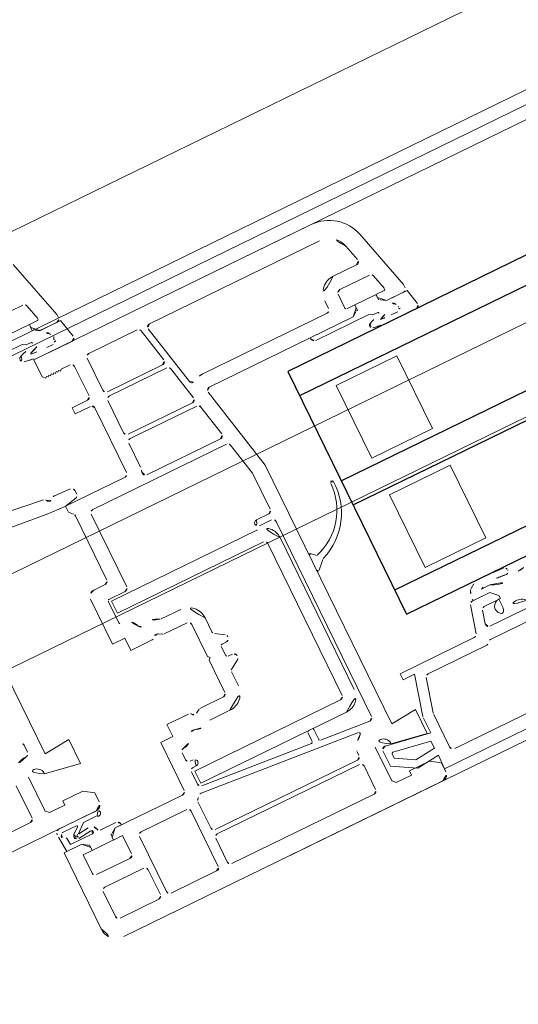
# Model space of a CAD drawing. Extents: x 6414462 to 20492237, y 5756825 to 17376351.
# Tile 39 of 127: x 6497753.8867 to 6497753.9604, y 5809738.0975 to 5809738.2431. Entities that reach past the tile are written whole.
import ezdxf

# ---------------------------------------------------------------- set-up
doc = ezdxf.new("R2010")
doc.units = 0
doc.linetypes.add('Linia siatki', pattern=[2.2224999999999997, 1.27, -0.3174999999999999, 0.3174999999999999, -0.3174999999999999])
for name, color, linetype, lineweight in [('A-DETL-GENF', 7, 'Continuous', 5), ('A-GENM', 7, 'Continuous', 5), ('A-GLAZ', 7, 'Continuous', 5), ('S-GRID', 7, 'Continuous', 5)]:
    doc.layers.add(name, color=color, linetype=linetype, lineweight=lineweight)

# ---------------------------------------------------------------- blocks, each defined once
blk = doc.blocks.new('Windows_S9000-Double-Vent-Window-with-Sashbars - O3 Windows_S9000-Double-Vent-Window-with-Sashbars 2-9090604-__-00_00 Przyziemie PB')
at = {"layer": 'A-DETL-GENF'}
for p, q in [((-60.85522707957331, 2.955291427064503), (-60.59999999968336, 2.002770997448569)), ((-60.98989262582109, 2.349891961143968), (-61.47999999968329, 2.349891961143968)), ((-60.87788750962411, 2.075068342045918), (-60.94159633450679, 2.312832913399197)), ((-61.03053015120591, 2.048684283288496), (-61.38053015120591, 2.048684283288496)), ((-61.03053015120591, 1.959824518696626), (-61.03053015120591, 2.048684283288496)), ((-61.02999999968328, 2.000000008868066), (-61.02999999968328, 2.049891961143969)), ((-61.02999999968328, 2.049891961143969), (-60.89720602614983, 2.049891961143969)), ((-60.9299999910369, 1.900000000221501), (-61.02999999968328, 2.000000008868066)), ((-60.93030357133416, 1.900000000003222), (-61.00209242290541, 1.950674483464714)), ((-60.58924416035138, 1.900000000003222), (-60.93030357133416, 1.900000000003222)), ((-60.64999999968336, 1.900000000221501), (-60.9299999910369, 1.900000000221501)), ((-60.59999999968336, 2.002770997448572), (-60.59999999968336, 1.9500000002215)), ((-60.52447033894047, 1.610934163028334), (-60.58924416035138, 1.900000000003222)), ((-61.52552536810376, 1.829983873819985), (-61.25750942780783, 1.829983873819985)), ((-61.25750942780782, 1.829983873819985), (-61.20553012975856, 1.79997361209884)), ((-61.20553012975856, 1.79997361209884), (-61.1207841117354, 1.79997361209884)), ((-60.94801655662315, 1.630001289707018), (-60.84099504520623, 1.630001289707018)), ((-60.79895494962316, 1.70248033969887), (-60.78615090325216, 1.720468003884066)), ((-61.19999999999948, 1.270000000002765), (-61.19999999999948, 1.55000000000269)), ((-61.19999999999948, 1.550000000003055), (-56.63456725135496, 1.55000000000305)), ((-60.94801655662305, 1.550001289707), (-60.57326042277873, 1.550001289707)), ((-61.15999999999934, 1.230000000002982), (-61.19999999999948, 1.270000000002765)), ((-61.13999999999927, 1.250000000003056), (-61.15999999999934, 1.230000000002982)), ((-61.11999999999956, 1.230000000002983), (-61.13999999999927, 1.250000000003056)), ((-61.09999999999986, 1.250000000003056), (-61.11999999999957, 1.230000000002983)), ((-61.07999999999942, 1.230000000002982), (-61.09999999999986, 1.250000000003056)), ((-61.05999999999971, 1.250000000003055), (-61.07999999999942, 1.230000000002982)), ((-61.03999999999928, 1.230000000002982), (-61.05999999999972, 1.250000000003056)), ((-61.01999999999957, 1.250000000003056), (-61.03999999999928, 1.230000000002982)), ((-60.99999999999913, 1.230000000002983), (-61.01999999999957, 1.250000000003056)), ((-60.97999999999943, 1.250000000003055), (-60.99999999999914, 1.230000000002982)), ((-60.95999999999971, 1.230000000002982), (-60.97999999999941, 1.250000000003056)), ((-60.93999999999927, 1.250000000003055), (-60.95999999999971, 1.230000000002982)), ((-60.91999999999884, 1.230000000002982), (-60.93999999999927, 1.250000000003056)), ((-60.89999999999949, 1.250000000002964), (-60.91999999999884, 1.230000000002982)), ((-60.74999999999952, 1.250000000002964), (-60.89999999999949, 1.250000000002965)), ((-60.70000000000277, 0.7150000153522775), (-60.70000000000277, 1.200000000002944)), ((-60.48000000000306, 0.7000000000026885), (-60.48000000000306, 1.230000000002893)), ((-60.42999999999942, 1.28000000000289), (-59.63443045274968, 1.280000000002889)), ((-59.58552307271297, 1.240395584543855), (-59.47286809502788, 0.7103955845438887)), ((-59.27373411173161, 0.2545172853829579), (-59.47886971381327, 1.219604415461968)), ((-59.42996233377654, 1.280000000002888), (-56.63456725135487, 1.280000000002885)), ((-56.31581172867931, 1.035410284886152), (-56.24816277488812, 0.7829409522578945)), ((-56.05501175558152, 1.105291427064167), (-55.79999999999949, 0.1535745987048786)), ((-61.00000000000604, 0.5650000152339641), (-61.00000000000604, 0.6650000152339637)), ((-61.00000000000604, 0.6650000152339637), (-60.75000000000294, 0.6650000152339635)), ((-59.5217754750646, 0.6500000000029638), (-60.43000000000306, 0.6500000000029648)), ((-56.29645906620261, 0.72000000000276), (-56.68008814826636, 0.7200000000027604)), ((-60.75000000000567, 0.5650000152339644), (-61.00000000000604, 0.5650000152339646)), ((-60.69999999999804, -0.5499999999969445), (-60.69999999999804, 0.515000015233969)), ((-60.48000000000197, 2.962656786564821e-12), (-60.48000000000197, 0.5300000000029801)), ((-60.43000000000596, 0.580000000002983), (-59.48564085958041, 0.5800000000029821)), ((-59.43673347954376, 0.5403955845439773), (-59.32407850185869, 0.01039558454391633)), ((-56.95008814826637, 0.4500000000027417), (-56.95008814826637, 0.3200000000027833)), ((-56.7300881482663, 0.4500000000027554), (-56.7300881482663, 0.2200000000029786)), ((-56.19000980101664, 0.5000000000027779), (-56.68008814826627, 0.5000000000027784)), ((-56.07800468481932, 0.2251763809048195), (-56.14171350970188, 0.4629409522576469)), ((-57.00008814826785, 0.2700000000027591), (-59.04532416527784, 0.2700000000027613)), ((-56.71008814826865, 0.2000000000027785), (-56.58008814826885, 0.2000000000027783)), ((-56.58008814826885, 0.1499458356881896), (-56.68003398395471, 0.05000000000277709)), ((-56.23031477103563, 0.1986844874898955), (-56.58031477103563, 0.1986844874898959)), ((-56.58031477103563, 0.1986844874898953), (-56.58031477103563, 0.1098247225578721)), ((-56.58008814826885, 0.2000000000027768), (-56.58008814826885, 0.1499458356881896)), ((-56.23031477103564, 0.1098247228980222), (-56.23031477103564, 0.1986844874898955)), ((-56.23008814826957, 0.1500000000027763), (-56.23008814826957, 0.2000000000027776)), ((-56.23008814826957, 0.2000000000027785), (-56.09732320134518, 0.2000000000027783)), ((-56.13008814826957, 0.05000000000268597), (-56.23008814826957, 0.1500000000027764)), ((-55.79999999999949, 0.1535745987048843), (-55.79999999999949, 0.1000000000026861)), ((-56.68003398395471, 0.0500000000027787), (-59.04583689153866, 0.05000000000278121)), ((-57.38530998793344, 0.04982629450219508), (-56.68078768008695, 0.04982629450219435)), ((-56.68078768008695, 0.04982629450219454), (-56.60875245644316, 0.1006746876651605)), ((-56.13008819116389, 0.05000020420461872), (-56.20187704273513, 0.1006746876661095)), ((-55.78902878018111, 0.0500002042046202), (-56.13008819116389, 0.05000020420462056)), ((-55.8499999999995, 0.05000000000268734), (-56.13008814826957, 0.05000000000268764)), ((-55.73545894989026, -0.1890656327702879), (-55.78902878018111, 0.0500002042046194)), ((-59.37298588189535, -0.04999999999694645), (-60.43000000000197, -0.04999999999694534)), ((-59.33685126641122, -0.1199999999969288), (-60.43000000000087, -0.1199999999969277)), ((-59.09474427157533, -0.01039558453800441), (-58.80999999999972, -1.350012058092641)), ((-57.32530998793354, -0.02001592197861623), (-56.45729404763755, -0.02001592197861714)), ((-56.45729404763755, -0.02001592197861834), (-56.40531474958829, -0.05002618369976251)), ((-56.40531474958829, -0.05002618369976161), (-56.32056873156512, -0.0500261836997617)), ((-61.9819368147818, -0.371595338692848), (-63.30703075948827, -0.2001391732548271)), ((-60.48000000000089, -0.1699999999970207), (-60.48000000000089, -0.5681034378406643)), ((-59.18379117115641, -0.6496044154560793), (-59.28794388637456, -0.1596044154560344)), ((-56.05198365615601, -0.1699985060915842), (-56.15900516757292, -0.1699985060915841)), ((-56.15900516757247, -0.2499985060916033), (-55.78424903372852, -0.2499985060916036)), ((-63.53071067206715, -0.4299999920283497), (-62.04070130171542, -0.5839167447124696)), ((-61.55023575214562, -0.4029258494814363), (-61.80968981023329, -0.3883539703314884)), ((-61.73731481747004, -0.6000674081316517), (-61.54080097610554, -0.56172924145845)), ((-61.50080346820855, -0.5108370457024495), (-61.5030754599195, -0.4509515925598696)), ((-62.04070130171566, -0.5839167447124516), (-61.73731481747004, -0.6000674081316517)), ((-61.73094305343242, -0.6999999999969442), (-61.73094305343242, -0.5999999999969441)), ((-61.73094305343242, -0.5999999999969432), (-60.74999999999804, -0.5999999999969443)), ((-61.67461108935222, -0.756331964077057), (-61.73094305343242, -0.6999999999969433)), ((-60.44612006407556, -0.7099999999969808), (-59.23269855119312, -0.709999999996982)), ((-61.6599664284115, -1.849999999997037), (-61.6599664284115, -0.7916873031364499)), ((-61.43996642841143, -2.069999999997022), (-61.43996642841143, -0.8699999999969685)), ((-61.38996642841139, -0.8199999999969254), (-59.18806167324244, -0.8199999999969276)), ((-59.13915429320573, -0.8596044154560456), (-59.0299664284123, -1.373292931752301)), ((-57.34999999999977, -1.949999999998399), (-57.34999999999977, -0.7499999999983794)), ((-57.34999999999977, -0.7499999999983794), (-56.34999999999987, -0.7499999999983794)), ((-56.34999999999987, -0.7499999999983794), (-56.34999999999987, -1.949999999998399)), ((-59.0299664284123, -1.373292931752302), (-59.0299664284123, -1.969999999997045)), ((-58.80999999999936, -1.350012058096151), (-58.80999999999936, -5.61087035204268)), ((-63.60999999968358, -1.74999999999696), (-63.60999999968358, -3.760870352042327)), ((-61.9999999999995, -2.739999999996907), (-61.9999999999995, -1.999999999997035)), ((-61.89999999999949, -1.899999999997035), (-61.70996642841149, -1.899999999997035)), ((-59.07996642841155, -2.019999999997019), (-59.27996642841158, -2.019999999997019)), ((-56.34999999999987, -1.949999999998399), (-57.34999999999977, -1.949999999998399)), ((-61.77999999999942, -2.495208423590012), (-61.77999999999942, -2.139999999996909)), ((-61.75999999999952, -2.119999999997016), (-61.48996642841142, -2.119999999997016)), ((-61.73261325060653, -2.359999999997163), (-61.73261325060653, -2.159999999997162)), ((-61.73261325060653, -2.159999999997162), (-59.33261325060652, -2.159999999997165)), ((-59.27996642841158, -2.119999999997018), (-59.07999999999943, -2.119999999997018)), ((-59.02999999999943, -2.169999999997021), (-59.02999999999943, -5.381855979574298)), ((-59.33261325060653, -2.359999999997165), (-61.73261325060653, -2.359999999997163)), ((-59.28261325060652, -4.909999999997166), (-59.28261325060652, -2.409999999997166)), ((-59.08261325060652, -2.409999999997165), (-59.08261325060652, -4.909999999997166)), ((-57.34999999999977, -3.749999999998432), (-57.34999999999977, -2.549999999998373)), ((-57.34999999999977, -2.549999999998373), (-56.34999999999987, -2.549999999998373)), ((-56.34999999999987, -2.549999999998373), (-56.34999999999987, -3.749999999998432)), ((-61.7999999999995, -2.739999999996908), (-61.9999999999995, -2.739999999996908)), ((-61.7999999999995, -2.93999999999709), (-61.7999999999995, -2.739999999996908)), ((-60.86999999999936, -2.719999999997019), (-61.18824436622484, -2.719999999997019)), ((-61.27160254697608, -2.933301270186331), (-61.3350000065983, -2.896698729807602)), ((-58.80999999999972, -3.081903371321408), (-58.80999999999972, -2.838471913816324)), ((-58.77585786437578, -2.824329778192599), (-58.72253464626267, -2.877652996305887)), ((-61.44660254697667, -2.939999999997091), (-61.7999999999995, -2.93999999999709)), ((-60.86999999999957, -2.939999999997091), (-61.2466025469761, -2.939999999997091)), ((-60.81999999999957, -3.519999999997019), (-60.81999999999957, -2.989999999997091)), ((-60.59999999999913, -3.2188332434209), (-60.59999999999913, -2.989999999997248)), ((-58.65658368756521, -2.976771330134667), (-58.77585786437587, -3.096045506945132)), ((-60.44350403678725, -3.344338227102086), (-60.57649596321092, -3.261235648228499)), ((-60.56999999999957, -3.624999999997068), (-60.56999999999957, -3.474999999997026)), ((-60.54499999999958, -3.449999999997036), (-60.46999999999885, -3.449999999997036)), ((-63.82999999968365, -3.509999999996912), (-63.82999999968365, -3.625126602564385)), ((-60.78999999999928, -3.549999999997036), (-60.81999999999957, -3.519999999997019)), ((-60.8199999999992, -3.579999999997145), (-60.78999999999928, -3.549999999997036)), ((-60.8199999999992, -4.109999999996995), (-60.8199999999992, -3.579999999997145)), ((-63.60999999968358, -3.760870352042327), (-63.19999999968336, -3.724999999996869)), ((-63.19999999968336, -3.724999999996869), (-63.19999999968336, -4.119999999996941)), ((-60.57649596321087, -3.838764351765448), (-60.44350403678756, -3.755661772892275)), ((-60.46999999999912, -3.649999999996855), (-60.5449999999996, -3.649999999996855)), ((-56.34999999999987, -3.749999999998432), (-57.34999999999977, -3.749999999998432)), ((-60.5999999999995, -4.109999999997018), (-60.5999999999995, -3.881166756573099)), ((-64.19999999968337, -3.999999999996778), (-64.19999999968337, -4.529999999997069)), ((-63.97999999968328, -3.960628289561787), (-63.97999999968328, -4.519999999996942)), ((-63.19999999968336, -4.119999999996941), (-63.74506057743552, -4.023891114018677)), ((-61.7999999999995, -4.359999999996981), (-61.7999999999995, -4.15999999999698)), ((-61.7999999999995, -4.15999999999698), (-61.44660254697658, -4.15999999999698)), ((-61.33500000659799, -4.203301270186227), (-61.2716025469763, -4.166698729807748)), ((-61.24660254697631, -4.159999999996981), (-60.86999999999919, -4.159999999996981)), ((-61.9999999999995, -5.149999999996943), (-61.9999999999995, -4.359999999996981)), ((-61.9999999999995, -4.35999999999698), (-61.7999999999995, -4.35999999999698)), ((-56.81000580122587, -4.280473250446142), (-56.876199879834, -4.326024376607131)), ((-63.6799999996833, -4.569999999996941), (-63.6799999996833, -4.49999999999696)), ((-63.6799999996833, -4.49999999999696), (-63.34999999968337, -4.49999999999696)), ((-63.34999999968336, -4.49999999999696), (-63.19999999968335, -4.59999999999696)), ((-61.18824436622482, -4.379999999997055), (-60.86999999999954, -4.379999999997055)), ((-56.65101933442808, -4.500171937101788), (-56.94198131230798, -4.500171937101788)), ((-56.91063631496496, -4.500171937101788), (-56.65101933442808, -4.500171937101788)), ((-56.74163813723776, -4.39988096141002), (-56.70857708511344, -4.385746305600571)), ((-56.60090960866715, -4.39988096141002), (-56.74163813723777, -4.39988096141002)), ((-56.65119026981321, -4.499999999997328), (-56.5510183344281, -4.600172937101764)), ((-56.5510183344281, -4.600172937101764), (-56.65101933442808, -4.500171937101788)), ((-64.24999999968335, -4.579999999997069), (-64.5549999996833, -4.579999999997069)), ((-63.97999999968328, -4.519999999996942), (-63.92999999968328, -4.569999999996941)), ((-63.92999999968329, -4.569999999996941), (-63.6799999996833, -4.569999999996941)), ((-63.19999999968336, -4.59999999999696), (-63.19999999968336, -4.74999999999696)), ((-61.77999999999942, -4.749999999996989), (-61.77999999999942, -4.634258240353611)), ((-56.99027760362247, -4.537230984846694), (-57.10439258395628, -4.963113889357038)), ((-56.81652977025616, -4.650172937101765), (-56.5510183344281, -4.650172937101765)), ((-56.5510183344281, -4.650172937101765), (-56.57621596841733, -4.650172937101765)), ((-56.5510183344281, -4.600172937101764), (-56.5510183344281, -4.650172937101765)), ((-56.5510183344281, -4.650172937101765), (-56.5510183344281, -4.600172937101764)), ((-61.67999999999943, -4.799999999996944), (-61.72999999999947, -4.799999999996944)), ((-56.91841590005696, -4.887231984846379), (-56.86482606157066, -4.687231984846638)), ((-63.29999999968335, -4.84999999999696), (-68.9999999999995, -4.84999999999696)), ((-63.2960228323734, -4.850122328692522), (-63.92049117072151, -4.850122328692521)), ((-63.88740928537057, -4.920122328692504), (-63.65894747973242, -4.920122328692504)), ((-63.65252071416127, -4.937783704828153), (-63.74868470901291, -5.01845112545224)), ((-63.68160892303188, -5.03881356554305), (-63.54357179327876, -4.92470720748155)), ((-63.54357179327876, -4.92470720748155), (-63.33669841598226, -4.920122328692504)), ((-61.77999999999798, -5.150011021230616), (-61.77999999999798, -4.949999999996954)), ((-61.72999999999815, -4.899999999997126), (-61.67999999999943, -4.899999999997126)), ((-56.13885795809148, -4.950172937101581), (-56.87011960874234, -4.950172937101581)), ((-63.97386131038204, -4.954047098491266), (-63.95467076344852, -5.200165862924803)), ((-63.85813859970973, -5.130157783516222), (-63.86570817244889, -5.033078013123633)), ((-63.7104149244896, -5.106380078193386), (-63.49988087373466, -5.08034674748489)), ((-63.51511446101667, -5.021773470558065), (-63.66256484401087, -5.040006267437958)), ((-61.73261325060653, -5.159999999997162), (-61.73261325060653, -4.959999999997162)), ((-61.73261325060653, -4.959999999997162), (-59.33261325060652, -4.959999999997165)), ((-57.15268887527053, -5.000172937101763), (-58.37003357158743, -5.000172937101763)), ((-58.37003357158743, -5.000172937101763), (-58.37003357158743, -5.100172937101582)), ((-63.9999999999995, -6.449999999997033), (-63.9999999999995, -5.199999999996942)), ((-63.9999999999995, -5.199999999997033), (-63.70999999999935, -5.199999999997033)), ((-63.95467076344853, -5.200165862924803), (-63.70979404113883, -5.200165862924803)), ((-63.49681289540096, -5.130157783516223), (-63.85813859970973, -5.130157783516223)), ((-63.70999999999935, -5.199999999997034), (-63.60999999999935, -5.299999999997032)), ((-63.70979404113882, -5.200165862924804), (-63.63795697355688, -5.250853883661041)), ((-63.11453180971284, -5.130157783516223), (-63.37452704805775, -5.130157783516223)), ((-63.25999999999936, -5.299999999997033), (-63.15999999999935, -5.199999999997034)), ((-63.2310893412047, -5.250848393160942), (-63.15905411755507, -5.199999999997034)), ((-63.15999999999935, -5.199999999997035), (-62.04999999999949, -5.199999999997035)), ((-63.15905411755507, -5.199999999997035), (-63.05453180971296, -5.199999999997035)), ((-60.00174311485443, -5.35140489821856), (-61.73435778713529, -5.199820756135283)), ((-59.33261325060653, -5.159999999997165), (-61.73261325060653, -5.159999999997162)), ((-59.97999999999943, -5.182056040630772), (-59.97999999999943, -5.33148100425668)), ((-59.89999999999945, -5.162056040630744), (-59.9599999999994, -5.162056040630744)), ((-59.87999999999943, -5.343729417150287), (-59.87999999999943, -5.18205604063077)), ((-58.37003357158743, -5.100172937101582), (-58.18234777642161, -5.100172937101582)), ((-58.18234777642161, -5.100172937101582), (-58.34659258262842, -5.713142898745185)), ((-58.0480694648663, -5.21723198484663), (-58.18659258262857, -5.734207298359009)), ((-57.03527554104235, -5.180172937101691), (-57.99977317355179, -5.180172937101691)), ((-56.20048627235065, -5.13017293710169), (-56.94867300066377, -5.13017293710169)), ((-63.60999999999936, -5.349999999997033), (-63.75999999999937, -5.349999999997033)), ((-63.75999999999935, -5.349999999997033), (-63.75999999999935, -5.649999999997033)), ((-63.60999999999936, -5.299999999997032), (-63.60999999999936, -5.349999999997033)), ((-63.60952702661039, -5.259998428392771), (-63.60952702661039, -5.348858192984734)), ((-63.60952702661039, -5.348858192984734), (-63.25952702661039, -5.348858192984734)), ((-63.25999999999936, -5.349999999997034), (-63.25999999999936, -5.299999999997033)), ((-63.10999999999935, -5.349999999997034), (-63.25999999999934, -5.349999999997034)), ((-63.25952702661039, -5.348858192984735), (-63.25952702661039, -5.259998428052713)), ((-63.10999999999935, -5.649999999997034), (-63.10999999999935, -5.349999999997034)), ((-61.7919029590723, -5.295168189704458), (-59.3057160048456, -5.512681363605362)), ((-59.08435778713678, -5.431665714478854), (-59.86174311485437, -5.363653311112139)), ((-62.88999999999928, -6.379999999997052), (-62.88999999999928, -5.46999999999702)), ((-62.83999999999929, -5.419999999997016), (-62.08999999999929, -5.419999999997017)), ((-62.03999999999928, -5.469999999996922), (-62.03999999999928, -6.379999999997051)), ((-61.88999999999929, -5.819999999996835), (-61.88999999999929, -5.391453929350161)), ((-58.80999999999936, -5.61087035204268), (-58.3999999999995, -5.57499999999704)), ((-58.3999999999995, -5.574999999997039), (-58.3999999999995, -5.96999999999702)), ((-63.70999999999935, -5.699999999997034), (-63.15999999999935, -5.699999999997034)), ((-59.44996642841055, -5.760606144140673), (-59.44996642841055, -5.819999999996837)), ((-59.17999999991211, -5.810628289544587), (-59.17999999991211, -6.369966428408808)), ((-58.34999999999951, -5.739024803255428), (-58.34999999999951, -5.983989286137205)), ((-58.18999999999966, -5.760089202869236), (-58.18999999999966, -6.290172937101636)), ((-63.72999999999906, -5.969999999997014), (-63.72999999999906, -6.37999999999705)), ((-63.03999999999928, -5.919999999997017), (-63.67999999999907, -5.919999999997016)), ((-62.98999999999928, -6.379999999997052), (-62.98999999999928, -5.969999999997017)), ((-59.4999664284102, -5.869999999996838), (-61.83999999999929, -5.869999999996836)), ((-61.83999999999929, -5.939999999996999), (-59.4999664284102, -5.939999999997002)), ((-59.09999999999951, -5.91133173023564), (-59.09999999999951, -6.165382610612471)), ((-58.34999999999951, -5.983989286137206), (-59.04131759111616, -5.862091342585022)), ((-58.3999999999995, -5.96999999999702), (-58.94506057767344, -5.873891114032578)), ((-61.88999999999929, -6.379999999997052), (-61.88999999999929, -5.989999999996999)), ((-59.4499664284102, -5.989999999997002), (-59.4499664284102, -6.379999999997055)), ((-58.99999999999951, -6.084502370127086), (-58.99999999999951, -6.012429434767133)), ((-58.72323490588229, -6.244292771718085), (-58.9999999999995, -6.084502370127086)), ((-58.97652703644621, -5.992733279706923), (-58.39999999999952, -6.094390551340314)), ((-58.39999999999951, -6.094390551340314), (-58.39999999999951, -6.210319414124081)), ((-59.09999999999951, -6.165382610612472), (-58.74953998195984, -6.367720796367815)), ((-58.39999999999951, -6.210319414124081), (-58.72323490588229, -6.244292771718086)), ((-59.17999999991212, -6.369966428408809), (-59.12996642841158, -6.419999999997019)), ((-58.87999999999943, -6.419999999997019), (-58.87999999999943, -6.349999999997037)), ((-58.87999999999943, -6.349999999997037), (-58.54999999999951, -6.349999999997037)), ((-58.74953998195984, -6.367720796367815), (-58.39231750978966, -6.330175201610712)), ((-58.5499999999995, -6.349999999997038), (-58.3999999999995, -6.449999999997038)), ((-58.39231750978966, -6.330175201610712), (-58.39999999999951, -6.550172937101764)), ((-58.12999999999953, -6.350172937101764), (-56.76915381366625, -6.350172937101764)), ((-63.67999999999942, -6.429999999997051), (-63.03999999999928, -6.429999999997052)), ((-62.08999999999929, -6.429999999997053), (-62.83999999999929, -6.429999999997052)), ((-59.49996642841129, -6.429999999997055), (-61.83999999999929, -6.429999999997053)), ((-59.12996642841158, -6.419999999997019), (-58.87999999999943, -6.419999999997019)), ((-58.3999999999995, -6.449999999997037), (-58.3999999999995, -6.599999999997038)), ((-58.39999999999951, -6.550172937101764), (-56.76915381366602, -6.550172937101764)), ((-58.4999999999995, -6.699999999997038), (-63.7499999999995, -6.699999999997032))]:
    blk.add_line(p, q, dxfattribs=at)
at = {"layer": 'A-DETL-GENF', "color": 176, "lineweight": 25, "true_color": 0x00007f}
for p, q in [((-57.89999999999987, -0.2499999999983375), (-57.89999999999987, -4.249999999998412)), ((-6.399999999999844, -0.2499999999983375), (-57.89999999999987, -0.2499999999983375)), ((-57.89999999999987, -0.6499999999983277), (-6.399999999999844, -0.6499999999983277)), ((-57.89999999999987, -2.049999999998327), (-6.399999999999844, -2.049999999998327)), ((-57.89999999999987, -2.449999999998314), (-6.399999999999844, -2.449999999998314)), ((-57.89999999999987, -3.849999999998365), (-6.399999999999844, -3.849999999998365)), ((-57.89999999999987, -4.249999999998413), (-6.399999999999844, -4.249999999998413))]:
    blk.add_line(p, q, dxfattribs=at)
at = {"layer": 'A-DETL-GENF'}
for centre, radius, start, end in [((-60.98989262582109, 2.299891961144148), 0.04999999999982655, 14.99999999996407, 90), ((-60.89720602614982, 2.069891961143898), 0.01999999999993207, 269.9999999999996, 14.99999999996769), ((-61.03092658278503, 1.909826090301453), 0.04999999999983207, 54.78240703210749, 89.54571811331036), ((-60.64999999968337, 1.950000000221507), 0.05000000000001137, 269.9999999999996, 0), ((-61.56885900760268, 2.547905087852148), 0.8904721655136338, 284.646155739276, 300.590784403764), ((-61.56152114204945, 2.772525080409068), 1.170989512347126, 287.6977189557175, 305.3658962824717), ((-61.12078411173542, 1.789973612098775), 0.01000000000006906, 300.5907844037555, 90), ((-60.86060539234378, 1.784996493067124), 0.04000000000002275, 26.0263052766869, 125.3658962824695), ((-60.57305573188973, 1.925407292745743), 0.2800000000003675, 206.0263052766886, 220.1259751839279), ((-61.33106171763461, 1.637992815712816), 0.05000000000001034, 104.6461557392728, 258.671528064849), ((-60.94801655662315, 3.550001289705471), 1.919999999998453, 262.3173311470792, 269.9999999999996), ((-60.79087381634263, 1.607354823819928), 0.05499999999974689, 82.48718190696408, 155.6849386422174), ((-60.76560710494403, 1.691853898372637), 0.03500000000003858, 162.3252853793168, 238.9059163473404), ((-60.80244452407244, 1.732066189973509), 0.02000000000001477, 324.5558361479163, 40.12597518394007), ((-60.57326042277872, 1.600001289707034), 0.05000000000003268, 269.9999999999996, 12.63019177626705), ((-60.94801655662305, 3.550001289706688), 1.999999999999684, 258.6715280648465, 269.9999999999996), ((-56.63456725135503, 0.9500000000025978), 0.6000000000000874, 15.00000000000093, 90.00000000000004), ((-60.74999999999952, 1.200000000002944), 0.05000000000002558, 0, 90), ((-60.42999999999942, 1.230000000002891), 0.05000000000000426, 90, 180), ((-59.63443045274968, 1.230000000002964), 0.05000000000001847, 11.9999999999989, 90), ((-59.42996233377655, 1.230000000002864), 0.05000000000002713, 90, 192.0000000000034), ((-56.63456725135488, 0.9500000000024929), 0.3300000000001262, 14.99999999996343, 90.00000000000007), ((-56.29645906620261, 0.770000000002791), 0.0500000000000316, 269.9999999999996, 14.99999999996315), ((-60.75000000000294, 0.7150000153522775), 0.05000000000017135, 269.9999999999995, 0), ((-60.43000000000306, 0.7000000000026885), 0.04999999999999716, 179.9999999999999, 269.9999999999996), ((-59.52177547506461, 0.7000000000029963), 0.05000000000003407, 269.9999999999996, 11.99999999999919), ((-56.68008814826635, 0.4500000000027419), 0.2700000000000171, 89.9999999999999, 180), ((-60.75000000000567, 0.515000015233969), 0.04999999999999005, 359.9999999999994, 89.9999999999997), ((-60.43000000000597, 0.5300000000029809), 0.05000000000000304, 89.99999999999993, 179.9999999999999), ((-59.48564085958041, 0.530000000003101), 0.04999999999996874, 11.99999999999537, 90), ((-56.68008814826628, 0.4500000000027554), 0.05000000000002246, 89.99999999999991, 180), ((-56.19000980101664, 0.4500000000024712), 0.05000000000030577, 14.99999999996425, 90), ((-57.00008814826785, 0.3200000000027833), 0.05000000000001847, 269.9999999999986, 359.9999999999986), ((-59.22482673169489, 0.2649128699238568), 0.05000000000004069, 192.0000000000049, 304.1212120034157), ((-59.04532416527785, 2.786690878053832e-12), 0.2700000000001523, 89.9999999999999, 124.1212120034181), ((-56.71008814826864, 0.2200000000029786), 0.02000000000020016, 179.9999999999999, 269.9999999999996), ((-56.09732320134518, 0.220000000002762), 0.02000000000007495, 269.9999999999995, 14.99999999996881), ((-60.43000000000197, 2.962656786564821e-12), 0.04999999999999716, 179.9999999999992, 269.9999999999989), ((-59.37298588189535, 3.035411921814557e-12), 0.04999999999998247, 269.9999999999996, 11.99999999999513), ((-59.04583689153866, 2.891593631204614e-12), 0.04999999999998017, 89.99999999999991, 192.0000000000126), ((-57.32530998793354, 0.03998407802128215), 0.05999999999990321, 179.9999999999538, 270.000000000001), ((-56.57991829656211, 0.05982629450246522), 0.05000000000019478, 90.45433104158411, 125.2175929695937), ((-56.23071120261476, 0.05982629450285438), 0.04999999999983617, 54.78240703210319, 89.54571811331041), ((-55.8499999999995, 0.1000000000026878), 0.05000000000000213, 270.1637505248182, 359.9999999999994), ((-60.43000000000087, -0.1699999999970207), 0.05000000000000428, 90.00000000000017, 179.9999999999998), ((-59.33685126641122, -0.1699999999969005), 0.04999999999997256, 11.9999999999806, 90), ((-57.20388629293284, 1.750897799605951), 2.024836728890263, 290.4997807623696, 296.0244517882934), ((-56.77250975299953, 0.9225252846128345), 1.170989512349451, 292.1251910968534, 305.3392207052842), ((-56.32056873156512, -0.06002618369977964), 0.01000000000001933, 300.5907844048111, 90), ((-56.07159571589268, -0.06499979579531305), 0.03999999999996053, 26.02560648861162, 126.1477480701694), ((-56.00186242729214, -0.1926449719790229), 0.0550000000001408, 82.48718190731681, 155.6849386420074), ((-55.78404434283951, 0.07540749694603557), 0.2799999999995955, 206.0256064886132, 217.1510242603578), ((-55.97659571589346, -0.1081458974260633), 0.03500000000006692, 162.3252853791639, 238.9059163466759), ((-56.48119621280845, -0.1833357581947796), 0.0399999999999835, 109.8533723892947, 260.53859560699), ((-56.15900516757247, 1.750001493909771), 2.000000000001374, 260.5385956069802, 269.9999999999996), ((-56.15900516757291, 1.750001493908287), 1.919999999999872, 264.8461925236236, 269.9999999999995), ((-55.78424903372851, -0.1999985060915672), 0.05000000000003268, 269.9999999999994, 12.63019177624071), ((-61.98880865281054, -0.4211208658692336), 0.04999999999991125, 22.10045034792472, 82.10045034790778), ((-61.89615608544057, -0.3834977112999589), 0.05000000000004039, 202.1004503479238, 326.7854387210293), ((-61.81249357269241, -0.4382752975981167), 0.04999999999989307, 86.78543872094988, 146.7854387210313), ((-61.55303951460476, -0.4528471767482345), 0.0500000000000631, 2.1727001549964, 86.78543872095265), ((-61.55076752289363, -0.5127326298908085), 0.04999999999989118, 281.4978367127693, 2.172700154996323), ((-60.74999999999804, -0.5499999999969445), 0.05000000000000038, 269.9999999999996, 359.9999999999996), ((-60.69999999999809, -0.5681034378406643), 0.2200000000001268, 340.1013352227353, 0), ((-60.44612006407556, -0.6599999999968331), 0.05000000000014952, 160.1013352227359, 269.9999999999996), ((-59.23269855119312, -0.6599999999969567), 0.05000000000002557, 269.9999999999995, 11.99999999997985), ((-61.70996642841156, -0.7916873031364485), 0.05000000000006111, 1.36465674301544e-13, 45.00000000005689), ((-61.38996642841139, -0.8699999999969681), 0.05000000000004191, 90.0000000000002, 180.0000000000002), ((-59.18806167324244, -0.8699999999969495), 0.05000000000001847, 12.00000000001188, 90), ((-61.70996642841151, -1.849999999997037), 0.04999999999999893, 269.9999999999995, 1.272221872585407e-13), ((-61.8999999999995, -1.999999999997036), 0.1000000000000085, 90, 180), ((-59.27996642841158, -2.06999999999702), 0.05000000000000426, 90, 269.9999999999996), ((-59.07996642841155, -1.969999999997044), 0.04999999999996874, 269.9999999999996, 0), ((-58.95742400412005, -2.02147296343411), 0.8980913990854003, 286.4755067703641, 0.1125542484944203), ((-58.97953362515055, -2.05633858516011), 0.9707416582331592, 290.5499877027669, 2.540915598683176), ((-58.0345403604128, -2.016505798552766), 0.02500000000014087, 7.360776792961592, 187.3607767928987), ((-61.75999999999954, -2.139999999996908), 0.01999999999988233, 90, 180), ((-61.48996642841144, -2.069999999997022), 0.04999999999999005, 269.9999999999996, 0), ((-59.33261325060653, -2.409999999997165), 0.25, 359.9999999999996, 90), ((-59.07999999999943, -2.169999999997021), 0.05000000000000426, 0, 90), ((-59.33261325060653, -2.409999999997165), 0.05000000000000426, 0, 90), ((-61.75999999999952, -2.495208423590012), 0.01999999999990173, 180, 272.3880154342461), ((-61.75000000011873, -2.7349999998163), 0.2200000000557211, 18.48877280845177, 92.38801543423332), ((-61.4939358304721, -2.649377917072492), 0.05000000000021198, 198.4887728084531, 294.7430420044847), ((-61.36000000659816, -2.939999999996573), 0.2699999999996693, 57.53825503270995, 114.7430420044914), ((-61.18824436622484, -2.669999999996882), 0.05000000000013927, 237.5382550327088, 269.9999999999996), ((-60.86999999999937, -2.989999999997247), 0.2700000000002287, 359.9999999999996, 89.99999999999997), ((-61.3600000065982, -2.939999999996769), 0.0499999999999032, 60.00000000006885, 150.0000000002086), ((-58.78999999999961, -2.838471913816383), 0.02000000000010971, 44.99999999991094, 180), ((-58.70839251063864, -2.863510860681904), 0.02000000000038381, 224.9999999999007, 286.4755067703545), ((-61.44660254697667, -2.889999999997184), 0.04999999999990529, 269.9999999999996, 330.0000000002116), ((-61.2466025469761, -2.889999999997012), 0.05000000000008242, 240.0000000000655, 269.9999999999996), ((-60.86999999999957, -2.989999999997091), 0.04999999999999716, 0, 90), ((-58.62122834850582, -3.012126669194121), 0.05000000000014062, 110.5499877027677, 134.9999999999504), ((-58.78999999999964, -3.081903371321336), 0.02000000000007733, 179.9999999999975, 314.9999999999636), ((-60.54999999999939, -3.2188332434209), 0.04999999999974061, 180, 237.9999999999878), ((-60.469999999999, -3.38674063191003), 0.05000000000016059, 2.851892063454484e-10, 57.99999999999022), ((-63.87999999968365, -3.509999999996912), 0.05000000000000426, 0, 90), ((-60.54499999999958, -3.474999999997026), 0.02499999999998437, 90, 180), ((-60.46999999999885, -3.39999999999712), 0.05000000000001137, 269.9999999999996, 359.9999999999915), ((-63.87999999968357, -3.625126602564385), 0.049999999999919, 271.450681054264, 0), ((-60.5449999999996, -3.624999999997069), 0.02499999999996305, 180, 269.9999999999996), ((-63.8699999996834, -4.019999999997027), 0.3450000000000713, 91.45068105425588, 151.2484387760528), ((-60.46999999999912, -3.699999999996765), 0.04999999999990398, 359.9999999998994, 89.99999999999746), ((-60.46999999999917, -3.713259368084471), 0.0499999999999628, 301.9999999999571, 359.9999999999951), ((-63.86999999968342, -4.019999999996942), 0.124999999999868, 358.2161565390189, 151.6423634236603), ((-60.54999999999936, -3.881166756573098), 0.04999999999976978, 121.9999999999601, 180), ((-61.44660254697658, -4.209999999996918), 0.04999999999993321, 30.00000000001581, 90), ((-61.36000000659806, -4.159999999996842), 0.05000000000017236, 210.0000000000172, 299.9999999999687), ((-61.24660254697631, -4.209999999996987), 0.05000000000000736, 90, 119.9999999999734), ((-60.86999999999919, -4.109999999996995), 0.04999999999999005, 269.9999999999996, 0), ((-60.86999999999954, -4.109999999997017), 0.2700000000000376, 269.9999999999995, 359.9999999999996), ((-56.64936350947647, -4.486053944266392), 0.2813390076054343, 149.3046933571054, 178.710324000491), ((-56.84785540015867, -4.367214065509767), 0.04999999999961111, 124.5336112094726, 150.2960300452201), ((-56.51876665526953, -5.797209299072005), 1.544444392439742, 82.29232057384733, 100.8694661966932), ((-56.4793226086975, -5.217146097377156), 0.8624286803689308, 79.13926379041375, 105.4159369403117), ((-56.31880871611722, -4.320204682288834), 0.05000000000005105, 272.2776003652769, 353.0553523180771), ((-56.31914887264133, -4.316149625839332), 0.04999999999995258, 16.53465550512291, 81.34807748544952), ((-56.32873535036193, -4.318995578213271), 0.06000000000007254, 353.0553523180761, 16.53465550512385), ((-56.30472160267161, -2.741759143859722), 1.668084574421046, 275.8111920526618, 284.2165235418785), ((-61.75000000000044, -4.364999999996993), 0.2200000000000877, 274.2480226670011, 341.5112271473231), ((-61.49393583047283, -4.450622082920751), 0.05000000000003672, 65.25695799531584, 161.5112271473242), ((-61.3600000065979, -4.159999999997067), 0.2699999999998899, 245.2569579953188, 302.4617449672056), ((-61.18824436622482, -4.429999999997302), 0.05000000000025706, 90, 122.4617449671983), ((-56.94198131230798, -4.550171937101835), 0.0500000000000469, 90, 164.9999999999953), ((-56.91063631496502, -4.480171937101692), 0.02000000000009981, 178.7103240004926, 269.9999999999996), ((-56.36710805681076, -3.979027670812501), 0.4814360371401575, 240.9460026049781, 298.7114215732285), ((-64.24999999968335, -4.529999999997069), 0.04999999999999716, 269.9999999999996, 0), ((-61.72999999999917, -4.634258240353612), 0.04999999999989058, 94.24802266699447, 180), ((-56.81652977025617, -4.700172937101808), 0.05000000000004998, 90, 164.9999999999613), ((-56.57925486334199, -4.759504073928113), 0.1093733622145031, 88.40785489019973, 301.9792401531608), ((-63.29999999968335, -4.74999999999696), 0.1000000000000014, 269.9999999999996, 0), ((-61.72999999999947, -4.749999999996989), 0.04999999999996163, 180, 269.9999999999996), ((-61.67999999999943, -4.849999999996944), 0.05000000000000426, 269.9999999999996, 90), ((-56.35991119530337, -4.995826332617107), 0.2160131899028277, 44.50445429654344, 138.3536691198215), ((-63.75452704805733, -4.936945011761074), 0.2200000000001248, 167.4903514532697, 184.4584862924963), ((-63.9204911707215, -4.900122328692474), 0.04999999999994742, 90, 167.4903514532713), ((-63.9055040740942, -4.969216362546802), 0.02697117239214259, 116.8257331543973, 269.9289439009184), ((-63.92895754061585, -4.922838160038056), 0.025000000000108, 296.8257331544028, 337.4125784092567), ((-63.88740928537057, -4.940122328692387), 0.01999999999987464, 90, 157.4125784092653), ((-63.65894747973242, -4.93012232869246), 0.009999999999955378, 309.9916944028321, 90), ((-63.2960228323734, -4.892642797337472), 0.04252046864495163, 229.41342693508, 90), ((-61.72999999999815, -4.949999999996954), 0.04999999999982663, 90, 180), ((-59.33261325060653, -4.909999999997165), 0.05000000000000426, 269.9999999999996, 0), ((-59.33261325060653, -4.909999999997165), 0.2499999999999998, 269.9999999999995, 359.9999999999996), ((-56.87011960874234, -4.900172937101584), 0.05000000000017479, 164.9999999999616, 269.9999999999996), ((-63.90558712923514, -5.03618748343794), 0.03999999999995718, 4.458486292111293, 89.92894390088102), ((-63.716550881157, -5.056758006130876), 0.05000000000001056, 129.9916944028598, 277.049057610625), ((-63.70377288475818, -5.062355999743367), 0.02000000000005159, 139.0752190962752, 299.4086531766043), ((-63.70208501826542, -5.016888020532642), 0.03000000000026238, 256.6387930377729, 313.0421740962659), ((-63.65888327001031, -5.069779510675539), 0.03000000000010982, 97.04905761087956, 181.8450792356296), ((-63.50284254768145, -5.121017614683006), 0.09999999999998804, 9.233611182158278, 97.04905761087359), ((-63.49681289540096, -5.105157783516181), 0.02500000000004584, 269.9999999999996, 97.04905761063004), ((-57.15268887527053, -4.950172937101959), 0.04999999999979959, 269.9999999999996, 344.9999999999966), ((-63.37452704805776, -5.100157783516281), 0.02999999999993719, 189.2336111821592, 269.9999999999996), ((-63.11453180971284, -5.190157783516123), 0.0599999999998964, 359.999999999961, 89.99999999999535), ((-62.04999999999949, -5.149999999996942), 0.04999999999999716, 269.9999999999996, 0), ((-61.72999999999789, -5.150011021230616), 0.0500000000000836, 180, 264.9999999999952), ((-59.9599999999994, -5.182056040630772), 0.02000000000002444, 90, 180), ((-59.89999999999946, -5.18205604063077), 0.02000000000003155, 0, 90), ((-57.99977317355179, -5.230172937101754), 0.05000000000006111, 90, 165.0000000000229), ((-57.03527554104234, -5.130172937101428), 0.05000000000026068, 269.9999999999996, 329.9999999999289), ((-56.94867300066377, -5.180172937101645), 0.04999999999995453, 90, 149.99999999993), ((-63.60913059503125, -5.2099999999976), 0.04999999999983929, 234.7933200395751, 269.5457181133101), ((-63.25992350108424, -5.209999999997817), 0.04999999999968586, 270.4543310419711, 305.2175929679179), ((-61.84000000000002, -5.391453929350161), 0.04999999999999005, 131.0144996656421, 180), ((-62.04999999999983, -5.14999999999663), 0.270000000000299, 311.0144996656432, 322.4606598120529), ((-61.79626074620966, -5.344977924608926), 0.04999999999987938, 85.00000000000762, 142.4606598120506), ((-59.99999999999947, -5.33148100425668), 0.02000000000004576, 264.99999999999, 0), ((-59.85999999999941, -5.343729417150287), 0.02000000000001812, 180, 264.9999999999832), ((-59.0799999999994, -5.381855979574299), 0.04999999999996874, 264.9999999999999, 0), ((-62.83999999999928, -5.46999999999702), 0.04999999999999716, 90, 180), ((-62.08999999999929, -5.469999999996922), 0.05000000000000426, 0, 90), ((-59.30745911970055, -5.532605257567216), 0.0200000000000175, 304.0712042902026, 85.00000000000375), ((-63.70999999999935, -5.649999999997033), 0.05000000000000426, 180, 269.9999999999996), ((-63.15999999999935, -5.649999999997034), 0.04999999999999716, 269.9999999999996, 0), ((-59.07496476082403, -5.876370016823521), 0.3950034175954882, 124.0712042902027, 160.3943702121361), ((-61.83999999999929, -5.819999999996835), 0.05000000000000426, 180, 269.9999999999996), ((-59.4999664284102, -5.819999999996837), 0.05000000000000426, 269.9999999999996, 0), ((-59.39996642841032, -5.760606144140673), 0.05000000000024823, 160.3943702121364, 180), ((-59.06999999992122, -5.869999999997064), 0.1250000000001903, 358.2161565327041, 151.6423634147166), ((-58.24999999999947, -5.739024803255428), 0.1000000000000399, 165.0000000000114, 180), ((-58.08999999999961, -5.760089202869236), 0.1000000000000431, 165.0000000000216, 180), ((-63.67999999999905, -5.969999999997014), 0.05000000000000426, 90, 180), ((-63.03999999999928, -5.969999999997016), 0.04999999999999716, 0, 90), ((-61.83999999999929, -5.989999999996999), 0.05000000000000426, 90, 180), ((-59.4999664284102, -5.989999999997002), 0.05000000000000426, 0, 90), ((-59.0499999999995, -5.911331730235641), 0.05000000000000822, 80.00000000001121, 180), ((-58.97999999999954, -6.012429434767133), 0.0199999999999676, 80.00000000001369, 180), ((-63.67999999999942, -6.37999999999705), 0.05000000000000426, 180, 269.9999999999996), ((-63.03999999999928, -6.379999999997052), 0.04999999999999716, 269.9999999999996, 0), ((-62.83999999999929, -6.379999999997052), 0.05000000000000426, 180, 269.9999999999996), ((-62.08999999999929, -6.379999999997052), 0.05000000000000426, 269.9999999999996, 0), ((-61.83999999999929, -6.379999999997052), 0.05000000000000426, 180, 269.9999999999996), ((-59.49996642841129, -6.379999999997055), 0.05000000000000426, 269.9999999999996, 0), ((-58.12999999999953, -6.290172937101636), 0.06000000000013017, 180, 269.9999999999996), ((-63.7499999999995, -6.449999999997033), 0.25, 179.9999999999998, 269.9999999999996), ((-58.4999999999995, -6.599999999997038), 0.09999999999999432, 269.9999999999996, 0)]:
    blk.add_arc(centre, radius, start, end, dxfattribs=at)
at = {"layer": 'A-GENM'}
for p, q in [((-65.21739128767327, 3.400000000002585), (65.21739128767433, 3.400000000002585)), ((-58.91728362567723, 1.550000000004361), (-5.382716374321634, 1.550000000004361)), ((-61.12499999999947, -6.699999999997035), (-3.174999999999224, -6.699999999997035))]:
    blk.add_line(p, q, dxfattribs=at)
at = {"layer": 'A-GLAZ'}
for p, q in [((69.00000000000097, 1.950000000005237), (-68.99999999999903, 1.950000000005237)), ((-68.99999999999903, 1.750000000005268), (69.00000000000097, 1.750000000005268)), ((69.0000000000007, -2.399999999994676), (-68.99999999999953, -2.399999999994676))]:
    blk.add_line(p, q, dxfattribs=at)

msp = doc.modelspace()

# ---------------------------------------------------------------- linework, layer by layer
at = {"layer": 'S-GRID', "linetype": 'Linia siatki'}
msp.add_line((6497750.980018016, 5809736.742030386, 0.09999999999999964), (6497763.63232776, 5809742.921822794, 0.09999999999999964), dxfattribs=at)

# ---------------------------------------------------------------- block references
at = {"layer": 'A-GLAZ', "xscale": 0.01, "yscale": 0.01, "zscale": 0.01, "rotation": 26.03236155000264}
msp.add_blockref('Windows_S9000-Double-Vent-Window-with-Sashbars - O3 Windows_S9000-Double-Vent-Window-with-Sashbars 2-9090604-__-00_00 Przyziemie PB', (6497754.44545987, 5809738.447461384, 0.09999999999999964), dxfattribs=at)

doc.saveas('drawing.dxf')
